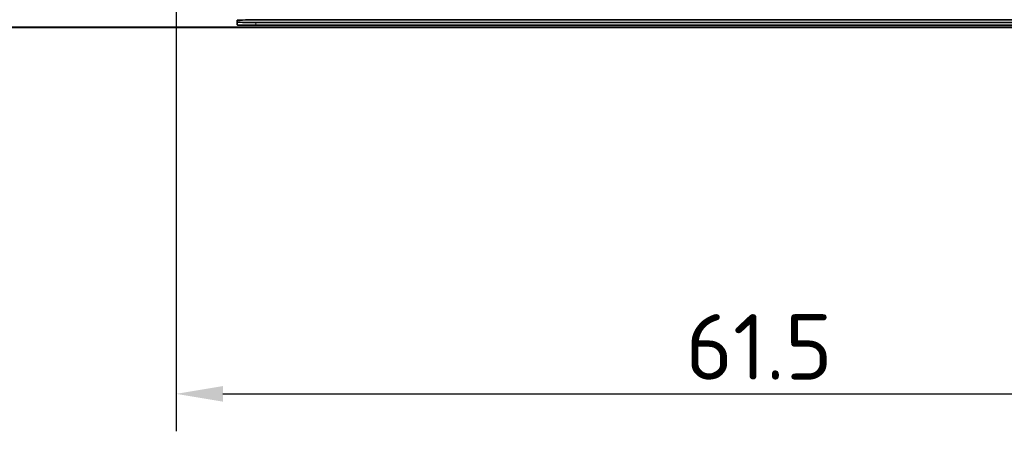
# Model space of a CAD drawing. Header units: millimetres. Extents: x 5 to 589, y 5 to 415.
# Tile 24 of 256: x 193 to 246, y 184 to 206. Entities that reach past the tile are written whole.
import ezdxf

# ---------------------------------------------------------------- set-up
doc = ezdxf.new("R2010")
doc.units = ezdxf.units.MM
for name, color, linetype, lineweight in [('Bemaßung (ISO)', 7, 'Continuous', 25), ('Sichtbar (ISO)', 7, 'Continuous', 35), ('Sichtbar schmal (ISO)', 7, 'Continuous', 18)]:
    doc.layers.add(name, color=color, linetype=linetype, lineweight=lineweight)
doc.styles.add('Notiztext (ISO)', font='isocpeur.ttf')
doc.dimstyles.new('Standard (ISO)', dxfattribs={"dimtxt": 3.5, "dimasz": 2.5, "dimexe": 2, "dimexo": 0, "dimgap": 0.762, "dimtad": 1, "dimtoh": 1, "dimdec": 8, "dimdsep": 46, "dimtxsty": 'Notiztext (ISO)', "dimcen": 0.09, "dimdle": 10, "dimclrd": 256, "dimclre": 256, "dimclrt": 256, "dimadec": 6, "dimazin": 2, "dimtfac": 0.514286, "dimtdec": 3, "dimtmove": 0, "dimatfit": 3, "dimfxl": 1, "dimtolj": 1, "dimlwd": -1, "dimlwe": -1, "dimarcsym": 0})

# ---------------------------------------------------------------- blocks, each defined once
blk = doc.blocks.new('*D13')
at = {"layer": 'Bemaßung (ISO)', "transparency": 16777216}
for p, q in [((262.973, 216.354), (262.973, 184.496)), ((201.473, 215.854), (201.473, 184.496)), ((203.973, 186.496), (260.473, 186.496))]:
    blk.add_line(p, q, dxfattribs=at)
for points in [[(203.973, 186.913), (203.973, 186.079), (201.473, 186.496)], [(260.473, 186.913), (260.473, 186.079), (262.973, 186.496)]]:
    blk.add_solid(points, dxfattribs=at)
at = {"layer": 'Defpoints', "color": 0, "transparency": 16777216}
for p in [(262.973, 216.354), (201.473, 215.854), (262.973, 186.496)]:
    blk.add_point(p, dxfattribs=at)
at = {"layer": 'Bemaßung (ISO)', "transparency": 16777216, "insert": (228.723, 190.758), "char_height": 3.5, "attachment_point": 1, "style": 'Notiztext (ISO)'}
blk.add_mtext('\\A1;61.5', dxfattribs=at)

msp = doc.modelspace()

# ---------------------------------------------------------------- linework, layer by layer
at = {"layer": 'Sichtbar (ISO)'}
for p, q in [((204.73473339, 206.46221712), (204.73473339, 206.2116443)), ((249.03473339, 206.47973969), (205.73473339, 206.47973969)), ((259.723413, 206.09312811), (162.42341127, 206.09312811)), ((205.73473339, 206.3440987), (249.03473339, 206.3440987)), ((205.73473339, 206.19412173), (249.03473339, 206.19412173))]:
    msp.add_line(p, q, dxfattribs=at)
for centre, start_param, end_param in [((205.73473339, 206.46221712), 4.7123889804, 6.2831853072), ((205.73473339, 206.36162128), 0, 1.5707963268), ((205.73473339, 206.2116443), 0, 1.5707963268)]:
    msp.add_ellipse(centre, major_axis=(-1, 0), ratio=0.0175225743, start_param=start_param, end_param=end_param, dxfattribs=at)
for points, knots in [([(162.42341297, 206.08406734), (170.53174619, 206.08405222), (178.64007941, 206.0840611), (194.85674602, 206.08405564), (202.96507941, 206.0840529), (211.07341279, 206.0840529)], [-4.8650150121, -4.8650150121, -4.8650150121, -4.8650150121, -2.4325150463, -2.4325150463, -0.0000150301, -0.0000150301, -0.0000150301, -0.0000150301]), ([(211.07341279, 206.0840529), (219.18174612, 206.0840529), (227.29007945, 206.08405564), (243.50674609, 206.0840611), (251.61507939, 206.08405222), (259.7234127, 206.08406734)], [-4.8650043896, -4.8650043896, -4.8650043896, -4.8650043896, -2.4325043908, -2.4325043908, -0.0000043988, -0.0000043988, -0.0000043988, -0.0000043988])]:
    msp.add_open_spline(points, degree=3, knots=knots, dxfattribs=at)
at = {"layer": 'Sichtbar schmal (ISO)'}
msp.add_line((205.73473339, 206.19412173), (205.73473339, 206.3440987), dxfattribs=at)

# ---------------------------------------------------------------- dimensions: what is measured, and where the dimension line sits
at = {"layer": 'Bemaßung (ISO)'}
dim = msp.add_linear_dim(base=(262.9734117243, 186.4961135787), p1=(201.4734117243, 215.8541025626), p2=(262.9734117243, 216.3541025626), angle=180, dimstyle='Standard (ISO)', override={"dimgap": 0.762, "dimtoh": 0, "dimdec": 8, "dimtol": 0, "dimlim": 0, "dimtp": 0, "dimtm": 0, "dimtdec": 3, "dimtofl": 0, "dimatfit": 1}, dxfattribs=at)
dim.commit()
dim.dimension.update_dxf_attribs({"geometry": '*D13', "text_midpoint": (232.2234117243, 186.4961135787), "dimtype": 160})

doc.saveas('drawing.dxf')
